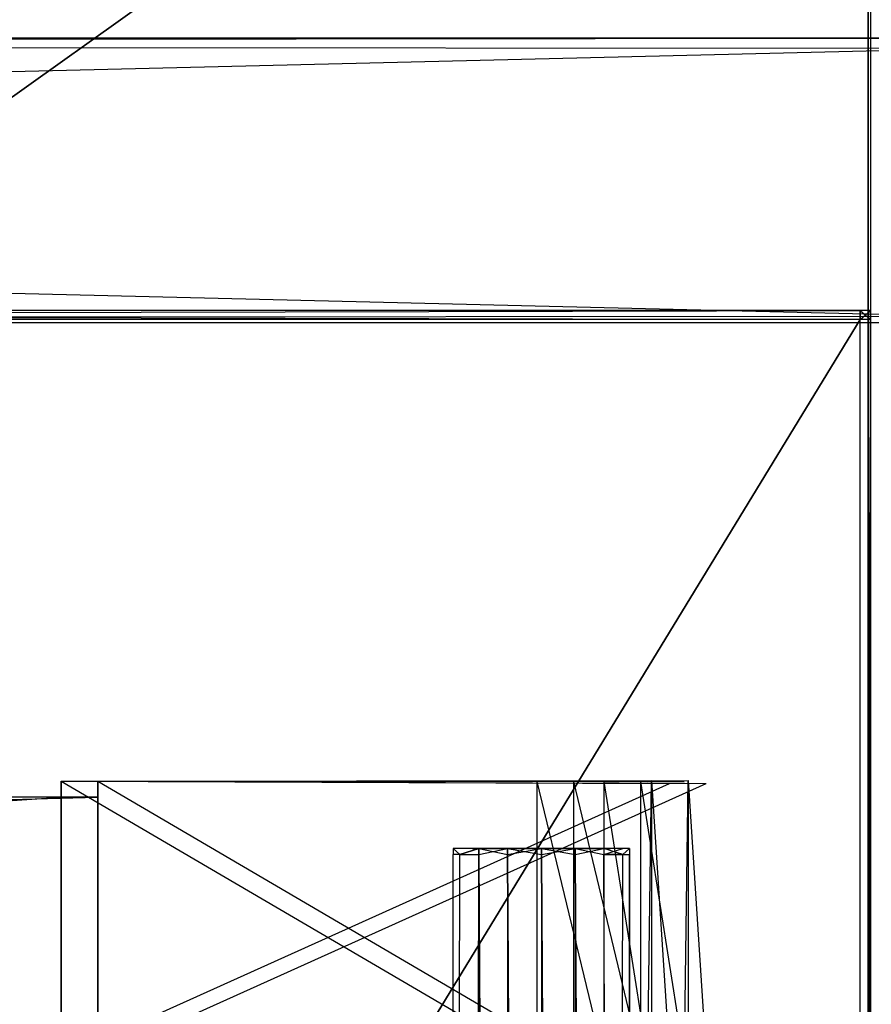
# Model space of a CAD drawing. Extents: x 0 to 0.8, y -0.501 to 0.
# Tile 98 of 111: x 0.722 to 0.774, y -0.114 to -0.053. Entities that reach past the tile are written whole.
import ezdxf

# ---------------------------------------------------------------- set-up
doc = ezdxf.new("R2010")
doc.units = 0
for name, color, linetype in [('L11_DRAWERBOXO_5___REPLACEMTFOR', 7, 'CONTINUOUS'), ('L13_DRAWERBOXO_3___REPLACEMTFOR', 7, 'CONTINUOUS'), ('L19_DRAWERBOXU_7___REPLACEMTFOR', 7, 'CONTINUOUS'), ('L24_DRAWERBOXU_2___REPLACEMTFOR', 7, 'CONTINUOUS'), ('L26_DRAWERBOXU_0___REPLACEMTFOR', 7, 'CONTINUOUS'), ('L29_KORPUS2_5___REPLACEMTFOREMP', 7, 'CONTINUOUS'), ('L30_KORPUS2_5___REPLACEMTFOREMP', 7, 'CONTINUOUS'), ('L33_KORPUS2_1___REPLACEMTFOREMP', 7, 'CONTINUOUS'), ('L39_KORPUS1_0___REPLACEMTFOREMP', 7, 'CONTINUOUS'), ('L3_ABDECKPL_0___REPLACEMTFOREMP', 7, 'CONTINUOUS')]:
    doc.layers.add(name, color=color, linetype=linetype)

msp = doc.modelspace()

# ---------------------------------------------------------------- linework, layer by layer
at = {"layer": 'L11_DRAWERBOXO_5___REPLACEMTFOR', "color": 250}
for points, invisible_edges in [([(0.724055, -0.11701, 0.462567), (0.477745, -0.101038, 0.462567), (0.477745, -0.11701, 0.462567), (0.724055, -0.11701, 0.462567)], 13), ([(0.477745, -0.101038, 0.462567), (0.724055, -0.11701, 0.462567), (0.724055, -0.101038, 0.462567), (0.477745, -0.101038, 0.462567)], 14), ([(0.477745, -0.101038, 0.378577), (0.724055, -0.101038, 0.462567), (0.724055, -0.101038, 0.378577), (0.477745, -0.101038, 0.378577)], 13), ([(0.724055, -0.101038, 0.462567), (0.477745, -0.101038, 0.378577), (0.477745, -0.101038, 0.462567), (0.724055, -0.101038, 0.462567)], 14), ([(0.724055, -0.101038, 0.378577), (0.477745, -0.11701, 0.378577), (0.477745, -0.101038, 0.378577), (0.724055, -0.101038, 0.378577)], 13), ([(0.477745, -0.11701, 0.378577), (0.724055, -0.101038, 0.378577), (0.724055, -0.11701, 0.378577), (0.477745, -0.11701, 0.378577)], 14), ([(0.724055, -0.11701, 0.378577), (0.724055, -0.101038, 0.462567), (0.724055, -0.11701, 0.462567), (0.724055, -0.11701, 0.378577)], 13), ([(0.724055, -0.101038, 0.462567), (0.724055, -0.11701, 0.378577), (0.724055, -0.101038, 0.378577), (0.724055, -0.101038, 0.462567)], 14)]:
    msp.add_3dface(points, dxfattribs=dict(at, invisible_edges=invisible_edges))
at = {"layer": 'L13_DRAWERBOXO_3___REPLACEMTFOR', "color": 250}
for points, invisible_edges in [([(0.724055, -0.100053, 0.463643), (0.757372, -0.100076, 0.461654), (0.760303, -0.100008, 0.454195), (0.724055, -0.100053, 0.463643)], 14), ([(0.724055, -0.100053, 0.463643), (0.760303, -0.100008, 0.454195), (0.761397, -0.100191, 0.378583), (0.724055, -0.100053, 0.463643)], 14), ([(0.724055, -0.100053, 0.463643), (0.75326, -0.100065, 0.46359), (0.757372, -0.100076, 0.461654), (0.724055, -0.100053, 0.463643)], 14), ([(0.724055, -0.100053, 0.463643), (0.761397, -0.100191, 0.378583), (0.724055, -0.10019, 0.378577), (0.724055, -0.100053, 0.463643)], 14), ([(0.724055, -0.100053, 0.463643), (0.724055, -0.11701, 0.378577), (0.724055, -0.117147, 0.463643), (0.724055, -0.100053, 0.463643)], 13), ([(0.724055, -0.11701, 0.378577), (0.724055, -0.100053, 0.463643), (0.724055, -0.10019, 0.378577), (0.724055, -0.11701, 0.378577)], 14), ([(0.75326, -0.117136, 0.46359), (0.724055, -0.100053, 0.463643), (0.724055, -0.117147, 0.463643), (0.75326, -0.117136, 0.46359)], 13), ([(0.724055, -0.100053, 0.463643), (0.75326, -0.117136, 0.46359), (0.75326, -0.100065, 0.46359), (0.724055, -0.100053, 0.463643)], 14), ([(0.761397, -0.100191, 0.378583), (0.724055, -0.11701, 0.378577), (0.724055, -0.10019, 0.378577), (0.761397, -0.100191, 0.378583)], 13), ([(0.724055, -0.11701, 0.378577), (0.761397, -0.100191, 0.378583), (0.761397, -0.117009, 0.378583), (0.724055, -0.11701, 0.378577)], 14), ([(0.757372, -0.117124, 0.461654), (0.75326, -0.100065, 0.46359), (0.75326, -0.117136, 0.46359), (0.757372, -0.117124, 0.461654)], 13), ([(0.75326, -0.100065, 0.46359), (0.757372, -0.117124, 0.461654), (0.757372, -0.100076, 0.461654), (0.75326, -0.100065, 0.46359)], 14), ([(0.757372, -0.100076, 0.461654), (0.760058, -0.100082, 0.457903), (0.760303, -0.100008, 0.454195), (0.757372, -0.100076, 0.461654)], 14), ([(0.760058, -0.117119, 0.457903), (0.757372, -0.100076, 0.461654), (0.757372, -0.117124, 0.461654), (0.760058, -0.117119, 0.457903)], 13), ([(0.757372, -0.100076, 0.461654), (0.760058, -0.117119, 0.457903), (0.760058, -0.100082, 0.457903), (0.757372, -0.100076, 0.461654)], 14), ([(0.760303, -0.100008, 0.454195), (0.760058, -0.117119, 0.457903), (0.760303, -0.117192, 0.454195), (0.760303, -0.100008, 0.454195)], 13), ([(0.760058, -0.117119, 0.457903), (0.760303, -0.100008, 0.454195), (0.760058, -0.100082, 0.457903), (0.760058, -0.117119, 0.457903)], 14), ([(0.761397, -0.117009, 0.378583), (0.760303, -0.100008, 0.454195), (0.760303, -0.117192, 0.454195), (0.761397, -0.117009, 0.378583)], 13), ([(0.760303, -0.100008, 0.454195), (0.761397, -0.117009, 0.378583), (0.761397, -0.100191, 0.378583), (0.760303, -0.100008, 0.454195)], 14)]:
    msp.add_3dface(points, dxfattribs=dict(at, invisible_edges=invisible_edges))
at = {"layer": 'L19_DRAWERBOXU_7___REPLACEMTFOR', "color": 250}
for points, invisible_edges in [([(0.748115, -0.104181, 0.23464), (0.748527, -0.104555, 0.232567), (0.748115, -0.104555, 0.23464), (0.748115, -0.104181, 0.23464)], 13), ([(0.748527, -0.104555, 0.232567), (0.748115, -0.104181, 0.23464), (0.748527, -0.104181, 0.232567), (0.748527, -0.104555, 0.232567)], 14), ([(0.748527, -0.104555, 0.236714), (0.748115, -0.104181, 0.23464), (0.748115, -0.104555, 0.23464), (0.748527, -0.104555, 0.236714)], 13), ([(0.748115, -0.104181, 0.23464), (0.748527, -0.104555, 0.236714), (0.748527, -0.104181, 0.236714), (0.748115, -0.104181, 0.23464)], 14), ([(0.748527, -0.104181, 0.236714), (0.749297, -0.104181, 0.23464), (0.748115, -0.104181, 0.23464), (0.748527, -0.104181, 0.236714)], 13), ([(0.748115, -0.104181, 0.23464), (0.74962, -0.104181, 0.233019), (0.748527, -0.104181, 0.232567), (0.748115, -0.104181, 0.23464)], 13), ([(0.74962, -0.104181, 0.233019), (0.748115, -0.104181, 0.23464), (0.749297, -0.104181, 0.23464), (0.74962, -0.104181, 0.233019)], 14), ([(0.748527, -0.104555, 0.232567), (0.749702, -0.104181, 0.230809), (0.749702, -0.104555, 0.230809), (0.748527, -0.104555, 0.232567)], 13), ([(0.749702, -0.104181, 0.230809), (0.748527, -0.104555, 0.232567), (0.748527, -0.104181, 0.232567), (0.749702, -0.104181, 0.230809)], 14), ([(0.749702, -0.104181, 0.238472), (0.748527, -0.104555, 0.236714), (0.749702, -0.104555, 0.238472), (0.749702, -0.104181, 0.238472)], 13), ([(0.748527, -0.104555, 0.236714), (0.749702, -0.104181, 0.238472), (0.748527, -0.104181, 0.236714), (0.748527, -0.104555, 0.236714)], 14), ([(0.748527, -0.104181, 0.236714), (0.750538, -0.104181, 0.237636), (0.74962, -0.104181, 0.236262), (0.748527, -0.104181, 0.236714)], 13), ([(0.750538, -0.104181, 0.237636), (0.748527, -0.104181, 0.236714), (0.749702, -0.104181, 0.238472), (0.750538, -0.104181, 0.237636)], 14), ([(0.749297, -0.104181, 0.23464), (0.748527, -0.104181, 0.236714), (0.74962, -0.104181, 0.236262), (0.749297, -0.104181, 0.23464)], 14), ([(0.748527, -0.104181, 0.232567), (0.750538, -0.104181, 0.231645), (0.749702, -0.104181, 0.230809), (0.748527, -0.104181, 0.232567)], 13), ([(0.750538, -0.104181, 0.231645), (0.748527, -0.104181, 0.232567), (0.74962, -0.104181, 0.233019), (0.750538, -0.104181, 0.231645)], 14), ([(0.757449, -0.104181, 0.233019), (0.74962, -0.104181, 0.233019), (0.749297, -0.104181, 0.23464), (0.757449, -0.104181, 0.233019)], 10), ([(0.757449, -0.104181, 0.233019), (0.749297, -0.104181, 0.23464), (0.757771, -0.104181, 0.23464), (0.757449, -0.104181, 0.233019)], 13), ([(0.757771, -0.104181, 0.23464), (0.749297, -0.104181, 0.23464), (0.757449, -0.104181, 0.236262), (0.757771, -0.104181, 0.23464)], 10), ([(0.757449, -0.104181, 0.236262), (0.749297, -0.104181, 0.23464), (0.74962, -0.104181, 0.236262), (0.757449, -0.104181, 0.236262)], 13), ([(0.75653, -0.104181, 0.231645), (0.750538, -0.104181, 0.231645), (0.74962, -0.104181, 0.233019), (0.75653, -0.104181, 0.231645)], 10), ([(0.75653, -0.104181, 0.231645), (0.74962, -0.104181, 0.233019), (0.757449, -0.104181, 0.233019), (0.75653, -0.104181, 0.231645)], 13), ([(0.757449, -0.104181, 0.236262), (0.74962, -0.104181, 0.236262), (0.750538, -0.104181, 0.237636), (0.757449, -0.104181, 0.236262)], 14), ([(0.75146, -0.104181, 0.229634), (0.749702, -0.104555, 0.230809), (0.749702, -0.104181, 0.230809), (0.75146, -0.104181, 0.229634)], 13), ([(0.749702, -0.104555, 0.230809), (0.75146, -0.104181, 0.229634), (0.75146, -0.104555, 0.229634), (0.749702, -0.104555, 0.230809)], 14), ([(0.749702, -0.104181, 0.238472), (0.751913, -0.104181, 0.238554), (0.750538, -0.104181, 0.237636), (0.749702, -0.104181, 0.238472)], 13), ([(0.751913, -0.104181, 0.238554), (0.749702, -0.104181, 0.238472), (0.75146, -0.104181, 0.239647), (0.751913, -0.104181, 0.238554)], 14), ([(0.749702, -0.104181, 0.230809), (0.751913, -0.104181, 0.230726), (0.75146, -0.104181, 0.229634), (0.749702, -0.104181, 0.230809)], 13), ([(0.751913, -0.104181, 0.230726), (0.749702, -0.104181, 0.230809), (0.750538, -0.104181, 0.231645), (0.751913, -0.104181, 0.230726)], 14), ([(0.75146, -0.104555, 0.239647), (0.749702, -0.104181, 0.238472), (0.749702, -0.104555, 0.238472), (0.75146, -0.104555, 0.239647)], 13), ([(0.749702, -0.104181, 0.238472), (0.75146, -0.104555, 0.239647), (0.75146, -0.104181, 0.239647), (0.749702, -0.104181, 0.238472)], 14), ([(0.755156, -0.104181, 0.230726), (0.751913, -0.104181, 0.230726), (0.750538, -0.104181, 0.231645), (0.755156, -0.104181, 0.230726)], 10), ([(0.755156, -0.104181, 0.230726), (0.750538, -0.104181, 0.231645), (0.75653, -0.104181, 0.231645), (0.755156, -0.104181, 0.230726)], 13), ([(0.757449, -0.104181, 0.236262), (0.750538, -0.104181, 0.237636), (0.75653, -0.104181, 0.237636), (0.757449, -0.104181, 0.236262)], 15), ([(0.75653, -0.104181, 0.237636), (0.750538, -0.104181, 0.237636), (0.751913, -0.104181, 0.238554), (0.75653, -0.104181, 0.237636)], 11), ([(0.753534, -0.104181, 0.229222), (0.75146, -0.104555, 0.229634), (0.75146, -0.104181, 0.229634), (0.753534, -0.104181, 0.229222)], 13), ([(0.75146, -0.104555, 0.229634), (0.753534, -0.104181, 0.229222), (0.753534, -0.104555, 0.229222), (0.75146, -0.104555, 0.229634)], 14), ([(0.753534, -0.104555, 0.240059), (0.75146, -0.104181, 0.239647), (0.75146, -0.104555, 0.239647), (0.753534, -0.104555, 0.240059)], 13), ([(0.75146, -0.104181, 0.239647), (0.753534, -0.104555, 0.240059), (0.753534, -0.104181, 0.240059), (0.75146, -0.104181, 0.239647)], 14), ([(0.75146, -0.104181, 0.239647), (0.753534, -0.104181, 0.238877), (0.751913, -0.104181, 0.238554), (0.75146, -0.104181, 0.239647)], 13), ([(0.753534, -0.104181, 0.238877), (0.75146, -0.104181, 0.239647), (0.753534, -0.104181, 0.240059), (0.753534, -0.104181, 0.238877)], 14), ([(0.75146, -0.104181, 0.229634), (0.753534, -0.104181, 0.230404), (0.753534, -0.104181, 0.229222), (0.75146, -0.104181, 0.229634)], 13), ([(0.753534, -0.104181, 0.230404), (0.75146, -0.104181, 0.229634), (0.751913, -0.104181, 0.230726), (0.753534, -0.104181, 0.230404)], 14), ([(0.751913, -0.104181, 0.230726), (0.755156, -0.104181, 0.230726), (0.753534, -0.104181, 0.230404), (0.751913, -0.104181, 0.230726)], 13), ([(0.75653, -0.104181, 0.237636), (0.751913, -0.104181, 0.238554), (0.755156, -0.104181, 0.238554), (0.75653, -0.104181, 0.237636)], 15), ([(0.755156, -0.104181, 0.238554), (0.751913, -0.104181, 0.238554), (0.753534, -0.104181, 0.238877), (0.755156, -0.104181, 0.238554)], 9), ([(0.755608, -0.104555, 0.239647), (0.753534, -0.104181, 0.240059), (0.753534, -0.104555, 0.240059), (0.755608, -0.104555, 0.239647)], 13), ([(0.753534, -0.104181, 0.240059), (0.755608, -0.104555, 0.239647), (0.755608, -0.104181, 0.239647), (0.753534, -0.104181, 0.240059)], 14), ([(0.755608, -0.104181, 0.229634), (0.753534, -0.104555, 0.229222), (0.753534, -0.104181, 0.229222), (0.755608, -0.104181, 0.229634)], 13), ([(0.753534, -0.104555, 0.229222), (0.755608, -0.104181, 0.229634), (0.755608, -0.104555, 0.229634), (0.753534, -0.104555, 0.229222)], 14), ([(0.753534, -0.104181, 0.230404), (0.755608, -0.104181, 0.229634), (0.753534, -0.104181, 0.229222), (0.753534, -0.104181, 0.230404)], 13), ([(0.755608, -0.104181, 0.229634), (0.753534, -0.104181, 0.230404), (0.755156, -0.104181, 0.230726), (0.755608, -0.104181, 0.229634)], 14), ([(0.753534, -0.104181, 0.238877), (0.755608, -0.104181, 0.239647), (0.755156, -0.104181, 0.238554), (0.753534, -0.104181, 0.238877)], 13), ([(0.755608, -0.104181, 0.239647), (0.753534, -0.104181, 0.238877), (0.753534, -0.104181, 0.240059), (0.755608, -0.104181, 0.239647)], 14), ([(0.755156, -0.104181, 0.230726), (0.757366, -0.104181, 0.230809), (0.755608, -0.104181, 0.229634), (0.755156, -0.104181, 0.230726)], 13), ([(0.757366, -0.104181, 0.230809), (0.755156, -0.104181, 0.230726), (0.75653, -0.104181, 0.231645), (0.757366, -0.104181, 0.230809)], 14), ([(0.755156, -0.104181, 0.238554), (0.757366, -0.104181, 0.238472), (0.75653, -0.104181, 0.237636), (0.755156, -0.104181, 0.238554)], 13), ([(0.757366, -0.104181, 0.238472), (0.755156, -0.104181, 0.238554), (0.755608, -0.104181, 0.239647), (0.757366, -0.104181, 0.238472)], 14), ([(0.757366, -0.104555, 0.238472), (0.755608, -0.104181, 0.239647), (0.755608, -0.104555, 0.239647), (0.757366, -0.104555, 0.238472)], 13), ([(0.755608, -0.104181, 0.239647), (0.757366, -0.104555, 0.238472), (0.757366, -0.104181, 0.238472), (0.755608, -0.104181, 0.239647)], 14), ([(0.757366, -0.104181, 0.230809), (0.755608, -0.104555, 0.229634), (0.755608, -0.104181, 0.229634), (0.757366, -0.104181, 0.230809)], 13), ([(0.755608, -0.104555, 0.229634), (0.757366, -0.104181, 0.230809), (0.757366, -0.104555, 0.230809), (0.755608, -0.104555, 0.229634)], 14), ([(0.75653, -0.104181, 0.231645), (0.758541, -0.104181, 0.232567), (0.757366, -0.104181, 0.230809), (0.75653, -0.104181, 0.231645)], 13), ([(0.758541, -0.104181, 0.232567), (0.75653, -0.104181, 0.231645), (0.757449, -0.104181, 0.233019), (0.758541, -0.104181, 0.232567)], 14), ([(0.75653, -0.104181, 0.237636), (0.758541, -0.104181, 0.236714), (0.757449, -0.104181, 0.236262), (0.75653, -0.104181, 0.237636)], 13), ([(0.758541, -0.104181, 0.236714), (0.75653, -0.104181, 0.237636), (0.757366, -0.104181, 0.238472), (0.758541, -0.104181, 0.236714)], 14), ([(0.758541, -0.104181, 0.236714), (0.757366, -0.104555, 0.238472), (0.758541, -0.104555, 0.236714), (0.758541, -0.104181, 0.236714)], 13), ([(0.757366, -0.104555, 0.238472), (0.758541, -0.104181, 0.236714), (0.757366, -0.104181, 0.238472), (0.757366, -0.104555, 0.238472)], 14), ([(0.757366, -0.104181, 0.230809), (0.758541, -0.104555, 0.232567), (0.757366, -0.104555, 0.230809), (0.757366, -0.104181, 0.230809)], 13), ([(0.758541, -0.104555, 0.232567), (0.757366, -0.104181, 0.230809), (0.758541, -0.104181, 0.232567), (0.758541, -0.104555, 0.232567)], 14), ([(0.757449, -0.104181, 0.233019), (0.758953, -0.104181, 0.23464), (0.758541, -0.104181, 0.232567), (0.757449, -0.104181, 0.233019)], 13), ([(0.758953, -0.104181, 0.23464), (0.757449, -0.104181, 0.233019), (0.757771, -0.104181, 0.23464), (0.758953, -0.104181, 0.23464)], 14), ([(0.757449, -0.104181, 0.236262), (0.758953, -0.104181, 0.23464), (0.757771, -0.104181, 0.23464), (0.757449, -0.104181, 0.236262)], 13), ([(0.758953, -0.104181, 0.23464), (0.757449, -0.104181, 0.236262), (0.758541, -0.104181, 0.236714), (0.758953, -0.104181, 0.23464)], 14), ([(0.758953, -0.104181, 0.23464), (0.758541, -0.104555, 0.236714), (0.758953, -0.104555, 0.23464), (0.758953, -0.104181, 0.23464)], 13), ([(0.758541, -0.104555, 0.236714), (0.758953, -0.104181, 0.23464), (0.758541, -0.104181, 0.236714), (0.758541, -0.104555, 0.236714)], 14), ([(0.758541, -0.104555, 0.232567), (0.758953, -0.104181, 0.23464), (0.758953, -0.104555, 0.23464), (0.758541, -0.104555, 0.232567)], 13), ([(0.758953, -0.104181, 0.23464), (0.758541, -0.104555, 0.232567), (0.758541, -0.104181, 0.232567), (0.758953, -0.104181, 0.23464)], 14), ([(0.748115, -0.104555, 0.23464), (0.748527, -0.458087, 0.232567), (0.748115, -0.458087, 0.23464), (0.748115, -0.104555, 0.23464)], 13), ([(0.748527, -0.458087, 0.232567), (0.748115, -0.104555, 0.23464), (0.748527, -0.104555, 0.232567), (0.748527, -0.458087, 0.232567)], 14), ([(0.748527, -0.104555, 0.236714), (0.748115, -0.458087, 0.23464), (0.748527, -0.458087, 0.236714), (0.748527, -0.104555, 0.236714)], 13), ([(0.748115, -0.458087, 0.23464), (0.748527, -0.104555, 0.236714), (0.748115, -0.104555, 0.23464), (0.748115, -0.458087, 0.23464)], 14), ([(0.748527, -0.458087, 0.232567), (0.749702, -0.104555, 0.230809), (0.749702, -0.458087, 0.230809), (0.748527, -0.458087, 0.232567)], 13), ([(0.749702, -0.104555, 0.230809), (0.748527, -0.458087, 0.232567), (0.748527, -0.104555, 0.232567), (0.749702, -0.104555, 0.230809)], 14), ([(0.749702, -0.104555, 0.238472), (0.748527, -0.458087, 0.236714), (0.749702, -0.458087, 0.238472), (0.749702, -0.104555, 0.238472)], 13), ([(0.748527, -0.458087, 0.236714), (0.749702, -0.104555, 0.238472), (0.748527, -0.104555, 0.236714), (0.748527, -0.458087, 0.236714)], 14), ([(0.749702, -0.104555, 0.230809), (0.75146, -0.458087, 0.229634), (0.749702, -0.458087, 0.230809), (0.749702, -0.104555, 0.230809)], 13), ([(0.75146, -0.458087, 0.229634), (0.749702, -0.104555, 0.230809), (0.75146, -0.104555, 0.229634), (0.75146, -0.458087, 0.229634)], 14), ([(0.75146, -0.458087, 0.239647), (0.749702, -0.104555, 0.238472), (0.749702, -0.458087, 0.238472), (0.75146, -0.458087, 0.239647)], 13), ([(0.749702, -0.104555, 0.238472), (0.75146, -0.458087, 0.239647), (0.75146, -0.104555, 0.239647), (0.749702, -0.104555, 0.238472)], 14), ([(0.75146, -0.104555, 0.229634), (0.753534, -0.458087, 0.229222), (0.75146, -0.458087, 0.229634), (0.75146, -0.104555, 0.229634)], 13), ([(0.753534, -0.458087, 0.229222), (0.75146, -0.104555, 0.229634), (0.753534, -0.104555, 0.229222), (0.753534, -0.458087, 0.229222)], 14), ([(0.753534, -0.458087, 0.240059), (0.75146, -0.104555, 0.239647), (0.75146, -0.458087, 0.239647), (0.753534, -0.458087, 0.240059)], 13), ([(0.75146, -0.104555, 0.239647), (0.753534, -0.458087, 0.240059), (0.753534, -0.104555, 0.240059), (0.75146, -0.104555, 0.239647)], 14), ([(0.755608, -0.458087, 0.239647), (0.753534, -0.104555, 0.240059), (0.753534, -0.458087, 0.240059), (0.755608, -0.458087, 0.239647)], 13), ([(0.753534, -0.104555, 0.240059), (0.755608, -0.458087, 0.239647), (0.755608, -0.104555, 0.239647), (0.753534, -0.104555, 0.240059)], 14), ([(0.753534, -0.104555, 0.229222), (0.755608, -0.458087, 0.229634), (0.753534, -0.458087, 0.229222), (0.753534, -0.104555, 0.229222)], 13), ([(0.755608, -0.458087, 0.229634), (0.753534, -0.104555, 0.229222), (0.755608, -0.104555, 0.229634), (0.755608, -0.458087, 0.229634)], 14), ([(0.757366, -0.458087, 0.238472), (0.755608, -0.104555, 0.239647), (0.755608, -0.458087, 0.239647), (0.757366, -0.458087, 0.238472)], 13), ([(0.755608, -0.104555, 0.239647), (0.757366, -0.458087, 0.238472), (0.757366, -0.104555, 0.238472), (0.755608, -0.104555, 0.239647)], 14), ([(0.755608, -0.104555, 0.229634), (0.757366, -0.458087, 0.230809), (0.755608, -0.458087, 0.229634), (0.755608, -0.104555, 0.229634)], 13), ([(0.757366, -0.458087, 0.230809), (0.755608, -0.104555, 0.229634), (0.757366, -0.104555, 0.230809), (0.757366, -0.458087, 0.230809)], 14), ([(0.758541, -0.104555, 0.236714), (0.757366, -0.458087, 0.238472), (0.758541, -0.458087, 0.236714), (0.758541, -0.104555, 0.236714)], 13), ([(0.757366, -0.458087, 0.238472), (0.758541, -0.104555, 0.236714), (0.757366, -0.104555, 0.238472), (0.757366, -0.458087, 0.238472)], 14), ([(0.757366, -0.104555, 0.230809), (0.758541, -0.458087, 0.232567), (0.757366, -0.458087, 0.230809), (0.757366, -0.104555, 0.230809)], 13), ([(0.758541, -0.458087, 0.232567), (0.757366, -0.104555, 0.230809), (0.758541, -0.104555, 0.232567), (0.758541, -0.458087, 0.232567)], 14), ([(0.758953, -0.104555, 0.23464), (0.758541, -0.458087, 0.236714), (0.758953, -0.458087, 0.23464), (0.758953, -0.104555, 0.23464)], 13), ([(0.758541, -0.458087, 0.236714), (0.758953, -0.104555, 0.23464), (0.758541, -0.104555, 0.236714), (0.758541, -0.458087, 0.236714)], 14), ([(0.758541, -0.458087, 0.232567), (0.758953, -0.104555, 0.23464), (0.758953, -0.458087, 0.23464), (0.758541, -0.458087, 0.232567)], 13), ([(0.758953, -0.104555, 0.23464), (0.758541, -0.458087, 0.232567), (0.758541, -0.104555, 0.232567), (0.758953, -0.104555, 0.23464)], 14)]:
    msp.add_3dface(points, dxfattribs=dict(at, invisible_edges=invisible_edges))
at = {"layer": 'L24_DRAWERBOXU_2___REPLACEMTFOR', "color": 250}
for points, invisible_edges in [([(0.7263, -0.11701, 0.235041), (0.068985, -0.101038, 0.235041), (0.068985, -0.11701, 0.235041), (0.7263, -0.11701, 0.235041)], 13), ([(0.068985, -0.101038, 0.235041), (0.7263, -0.11701, 0.235041), (0.7263, -0.101038, 0.235041), (0.068985, -0.101038, 0.235041)], 14), ([(0.068985, -0.101038, 0.235041), (0.7263, -0.101038, 0.100056), (0.068985, -0.101038, 0.100056), (0.068985, -0.101038, 0.235041)], 13), ([(0.7263, -0.101038, 0.100056), (0.068985, -0.101038, 0.235041), (0.7263, -0.101038, 0.235041), (0.7263, -0.101038, 0.100056)], 14), ([(0.7263, -0.101038, 0.100056), (0.068985, -0.11701, 0.100056), (0.068985, -0.101038, 0.100056), (0.7263, -0.101038, 0.100056)], 13), ([(0.068985, -0.11701, 0.100056), (0.7263, -0.101038, 0.100056), (0.7263, -0.11701, 0.100056), (0.068985, -0.11701, 0.100056)], 14), ([(0.7263, -0.11701, 0.100056), (0.7263, -0.101038, 0.235041), (0.7263, -0.11701, 0.235041), (0.7263, -0.11701, 0.100056)], 13), ([(0.7263, -0.101038, 0.235041), (0.7263, -0.11701, 0.100056), (0.7263, -0.101038, 0.100056), (0.7263, -0.101038, 0.235041)], 14)]:
    msp.add_3dface(points, dxfattribs=dict(at, invisible_edges=invisible_edges))
at = {"layer": 'L26_DRAWERBOXU_0___REPLACEMTFOR', "color": 250}
for points, invisible_edges in [([(0.7263, -0.100053, 0.23544), (0.759617, -0.100076, 0.233451), (0.762548, -0.100008, 0.225992), (0.7263, -0.100053, 0.23544)], 14), ([(0.7263, -0.100053, 0.23544), (0.762548, -0.100008, 0.225992), (0.763642, -0.100191, 0.100063), (0.7263, -0.100053, 0.23544)], 14), ([(0.7263, -0.100053, 0.23544), (0.755505, -0.100065, 0.235387), (0.759617, -0.100076, 0.233451), (0.7263, -0.100053, 0.23544)], 14), ([(0.7263, -0.100053, 0.23544), (0.763642, -0.100191, 0.100063), (0.7263, -0.10019, 0.100056), (0.7263, -0.100053, 0.23544)], 14), ([(0.7263, -0.100053, 0.23544), (0.7263, -0.117011, 0.100056), (0.7263, -0.117147, 0.23544), (0.7263, -0.100053, 0.23544)], 13), ([(0.7263, -0.117011, 0.100056), (0.7263, -0.100053, 0.23544), (0.7263, -0.10019, 0.100056), (0.7263, -0.117011, 0.100056)], 14), ([(0.755505, -0.117136, 0.235387), (0.7263, -0.100053, 0.23544), (0.7263, -0.117147, 0.23544), (0.755505, -0.117136, 0.235387)], 13), ([(0.7263, -0.100053, 0.23544), (0.755505, -0.117136, 0.235387), (0.755505, -0.100065, 0.235387), (0.7263, -0.100053, 0.23544)], 14), ([(0.763642, -0.100191, 0.100063), (0.7263, -0.117011, 0.100056), (0.7263, -0.10019, 0.100056), (0.763642, -0.100191, 0.100063)], 13), ([(0.7263, -0.117011, 0.100056), (0.763642, -0.100191, 0.100063), (0.763642, -0.117009, 0.100063), (0.7263, -0.117011, 0.100056)], 14), ([(0.759617, -0.117124, 0.233451), (0.755505, -0.100065, 0.235387), (0.755505, -0.117136, 0.235387), (0.759617, -0.117124, 0.233451)], 13), ([(0.755505, -0.100065, 0.235387), (0.759617, -0.117124, 0.233451), (0.759617, -0.100076, 0.233451), (0.755505, -0.100065, 0.235387)], 14), ([(0.759617, -0.100076, 0.233451), (0.762303, -0.100082, 0.229701), (0.762548, -0.100008, 0.225992), (0.759617, -0.100076, 0.233451)], 14), ([(0.762303, -0.117119, 0.229701), (0.759617, -0.100076, 0.233451), (0.759617, -0.117124, 0.233451), (0.762303, -0.117119, 0.229701)], 13), ([(0.759617, -0.100076, 0.233451), (0.762303, -0.117119, 0.229701), (0.762303, -0.100082, 0.229701), (0.759617, -0.100076, 0.233451)], 14), ([(0.762548, -0.100008, 0.225992), (0.762303, -0.117119, 0.229701), (0.762548, -0.117192, 0.225992), (0.762548, -0.100008, 0.225992)], 13), ([(0.762303, -0.117119, 0.229701), (0.762548, -0.100008, 0.225992), (0.762303, -0.100082, 0.229701), (0.762303, -0.117119, 0.229701)], 14), ([(0.763642, -0.117009, 0.100063), (0.762548, -0.100008, 0.225992), (0.762548, -0.117192, 0.225992), (0.763642, -0.117009, 0.100063)], 13), ([(0.762548, -0.100008, 0.225992), (0.763642, -0.117009, 0.100063), (0.763642, -0.100191, 0.100063), (0.762548, -0.100008, 0.225992)], 14)]:
    msp.add_3dface(points, dxfattribs=dict(at, invisible_edges=invisible_edges))
at = {"layer": 'L29_KORPUS2_5___REPLACEMTFOREMP', "color": 250}
for points, invisible_edges in [([(0.779358, -0.054449, 0.006851), (0.1, -0.055073, 0.006851), (0.1, -0.054449, 0.006851), (0.779358, -0.054449, 0.006851)], 13), ([(0.1, -0.055073, 0.006851), (0.779358, -0.054449, 0.006851), (0.779358, -0.055073, 0.006851), (0.1, -0.055073, 0.006851)], 14), ([(0.779358, -0.055073, 0.148599), (0.1, -0.054449, 0.148599), (0.1, -0.055073, 0.148599), (0.779358, -0.055073, 0.148599)], 13), ([(0.1, -0.054449, 0.148599), (0.779358, -0.055073, 0.148599), (0.779358, -0.054449, 0.148599), (0.1, -0.054449, 0.148599)], 14), ([(0.1, -0.054449, 0.007213), (0.779358, -0.054449, 0.006851), (0.1, -0.054449, 0.006851), (0.1, -0.054449, 0.007213)], 13), ([(0.779358, -0.054449, 0.006851), (0.1, -0.054449, 0.007213), (0.779358, -0.054449, 0.007213), (0.779358, -0.054449, 0.006851)], 14), ([(0.1, -0.054449, 0.148055), (0.779358, -0.054449, 0.007213), (0.1, -0.054449, 0.007213), (0.1, -0.054449, 0.148055)], 13), ([(0.779358, -0.054449, 0.007213), (0.1, -0.054449, 0.148055), (0.779358, -0.054449, 0.148055), (0.779358, -0.054449, 0.007213)], 14), ([(0.1, -0.054449, 0.148599), (0.779358, -0.054449, 0.148055), (0.1, -0.054449, 0.148055), (0.1, -0.054449, 0.148599)], 13), ([(0.779358, -0.054449, 0.148055), (0.1, -0.054449, 0.148599), (0.779358, -0.054449, 0.148599), (0.779358, -0.054449, 0.148055)], 14), ([(0.779358, -0.055073, 0.006851), (0.1, -0.071506, 0.006851), (0.1, -0.055073, 0.006851), (0.779358, -0.055073, 0.006851)], 13), ([(0.1, -0.071506, 0.006851), (0.779358, -0.055073, 0.006851), (0.779358, -0.071506, 0.006851), (0.1, -0.071506, 0.006851)], 14), ([(0.779358, -0.071506, 0.148599), (0.1, -0.055073, 0.148599), (0.1, -0.071506, 0.148599), (0.779358, -0.071506, 0.148599)], 13), ([(0.1, -0.055073, 0.148599), (0.779358, -0.071506, 0.148599), (0.779358, -0.055073, 0.148599), (0.1, -0.055073, 0.148599)], 14), ([(0.779358, -0.071905, 0.148599), (0.1, -0.071506, 0.148599), (0.1, -0.071905, 0.148599), (0.779358, -0.071905, 0.148599)], 13), ([(0.1, -0.071506, 0.148599), (0.779358, -0.071905, 0.148599), (0.779358, -0.071506, 0.148599), (0.1, -0.071506, 0.148599)], 14), ([(0.779358, -0.071506, 0.006851), (0.1, -0.071905, 0.006851), (0.1, -0.071506, 0.006851), (0.779358, -0.071506, 0.006851)], 13), ([(0.1, -0.071905, 0.006851), (0.779358, -0.071506, 0.006851), (0.779358, -0.071905, 0.006851), (0.1, -0.071905, 0.006851)], 14), ([(0.779358, -0.071905, 0.007213), (0.1, -0.071905, 0.006851), (0.779358, -0.071905, 0.006851), (0.779358, -0.071905, 0.007213)], 13), ([(0.1, -0.071905, 0.006851), (0.779358, -0.071905, 0.007213), (0.1, -0.071905, 0.007213), (0.1, -0.071905, 0.006851)], 14), ([(0.779358, -0.071905, 0.148055), (0.1, -0.071905, 0.007213), (0.779358, -0.071905, 0.007213), (0.779358, -0.071905, 0.148055)], 13), ([(0.1, -0.071905, 0.007213), (0.779358, -0.071905, 0.148055), (0.1, -0.071905, 0.148055), (0.1, -0.071905, 0.007213)], 14), ([(0.779358, -0.071905, 0.148599), (0.1, -0.071905, 0.148055), (0.779358, -0.071905, 0.148055), (0.779358, -0.071905, 0.148599)], 13), ([(0.1, -0.071905, 0.148055), (0.779358, -0.071905, 0.148599), (0.1, -0.071905, 0.148599), (0.1, -0.071905, 0.148055)], 14)]:
    msp.add_3dface(points, dxfattribs=dict(at, invisible_edges=invisible_edges))
at = {"layer": 'L30_KORPUS2_5___REPLACEMTFOREMP', "color": 250}
for points, invisible_edges in [([(0.523741, -0.071163, 0.023923), (0.773099, -0.071163, 0.00749), (0.523741, -0.071163, 0.00749), (0.523741, -0.071163, 0.023923)], 13), ([(0.773099, -0.071163, 0.00749), (0.523741, -0.071163, 0.023923), (0.773099, -0.071163, 0.023923), (0.773099, -0.071163, 0.00749)], 14), ([(0.523741, -0.071163, 0.00749), (0.773099, -0.071163, 0.006866), (0.523741, -0.071163, 0.006866), (0.523741, -0.071163, 0.00749)], 13), ([(0.773099, -0.071163, 0.006866), (0.523741, -0.071163, 0.00749), (0.773099, -0.071163, 0.00749), (0.773099, -0.071163, 0.006866)], 14), ([(0.773099, -0.071707, 0.024322), (0.523741, -0.071163, 0.024322), (0.523741, -0.071707, 0.024322), (0.773099, -0.071707, 0.024322)], 13), ([(0.523741, -0.071163, 0.024322), (0.773099, -0.071707, 0.024322), (0.773099, -0.071163, 0.024322), (0.523741, -0.071163, 0.024322)], 14), ([(0.523741, -0.071163, 0.024322), (0.773099, -0.071163, 0.023923), (0.523741, -0.071163, 0.023923), (0.523741, -0.071163, 0.024322)], 13), ([(0.773099, -0.071163, 0.023923), (0.523741, -0.071163, 0.024322), (0.773099, -0.071163, 0.024322), (0.773099, -0.071163, 0.023923)], 14), ([(0.773099, -0.071163, 0.006866), (0.523741, -0.071707, 0.006866), (0.523741, -0.071163, 0.006866), (0.773099, -0.071163, 0.006866)], 13), ([(0.523741, -0.071707, 0.006866), (0.773099, -0.071163, 0.006866), (0.773099, -0.071707, 0.006866), (0.523741, -0.071707, 0.006866)], 14), ([(0.773099, -0.071163, 0.023923), (0.773741, -0.071163, 0.00749), (0.773099, -0.071163, 0.00749), (0.773099, -0.071163, 0.023923)], 13), ([(0.773741, -0.071163, 0.00749), (0.773099, -0.071163, 0.023923), (0.773741, -0.071163, 0.023923), (0.773741, -0.071163, 0.00749)], 14), ([(0.773099, -0.071163, 0.00749), (0.773741, -0.071163, 0.006866), (0.773099, -0.071163, 0.006866), (0.773099, -0.071163, 0.00749)], 13), ([(0.773741, -0.071163, 0.006866), (0.773099, -0.071163, 0.00749), (0.773741, -0.071163, 0.00749), (0.773741, -0.071163, 0.006866)], 14), ([(0.773741, -0.071163, 0.006866), (0.773099, -0.071707, 0.006866), (0.773099, -0.071163, 0.006866), (0.773741, -0.071163, 0.006866)], 13), ([(0.773099, -0.071707, 0.006866), (0.773741, -0.071163, 0.006866), (0.773741, -0.071707, 0.006866), (0.773099, -0.071707, 0.006866)], 14), ([(0.773099, -0.071163, 0.024322), (0.773741, -0.071163, 0.023923), (0.773099, -0.071163, 0.023923), (0.773099, -0.071163, 0.024322)], 13), ([(0.773741, -0.071163, 0.023923), (0.773099, -0.071163, 0.024322), (0.773741, -0.071163, 0.024322), (0.773741, -0.071163, 0.023923)], 14), ([(0.773741, -0.071707, 0.024322), (0.773099, -0.071163, 0.024322), (0.773099, -0.071707, 0.024322), (0.773741, -0.071707, 0.024322)], 13), ([(0.773099, -0.071163, 0.024322), (0.773741, -0.071707, 0.024322), (0.773741, -0.071163, 0.024322), (0.773099, -0.071163, 0.024322)], 14), ([(0.773741, -0.071163, 0.023923), (0.773741, -0.071707, 0.024322), (0.773741, -0.071707, 0.023923), (0.773741, -0.071163, 0.023923)], 13), ([(0.773741, -0.071707, 0.024322), (0.773741, -0.071163, 0.023923), (0.773741, -0.071163, 0.024322), (0.773741, -0.071707, 0.024322)], 14), ([(0.773741, -0.071163, 0.00749), (0.773741, -0.071707, 0.023923), (0.773741, -0.071707, 0.00749), (0.773741, -0.071163, 0.00749)], 13), ([(0.773741, -0.071707, 0.023923), (0.773741, -0.071163, 0.00749), (0.773741, -0.071163, 0.023923), (0.773741, -0.071707, 0.023923)], 14), ([(0.773741, -0.071163, 0.006866), (0.773741, -0.071707, 0.00749), (0.773741, -0.071707, 0.006866), (0.773741, -0.071163, 0.006866)], 13), ([(0.773741, -0.071707, 0.00749), (0.773741, -0.071163, 0.006866), (0.773741, -0.071163, 0.00749), (0.773741, -0.071707, 0.00749)], 14), ([(0.773099, -0.071707, 0.006866), (0.523741, -0.480549, 0.006866), (0.523741, -0.071707, 0.006866), (0.773099, -0.071707, 0.006866)], 13), ([(0.523741, -0.480549, 0.006866), (0.773099, -0.071707, 0.006866), (0.773099, -0.480549, 0.006866), (0.523741, -0.480549, 0.006866)], 14), ([(0.523741, -0.480549, 0.024322), (0.773099, -0.071707, 0.024322), (0.523741, -0.071707, 0.024322), (0.523741, -0.480549, 0.024322)], 13), ([(0.773099, -0.071707, 0.024322), (0.523741, -0.480549, 0.024322), (0.773099, -0.480549, 0.024322), (0.773099, -0.071707, 0.024322)], 14), ([(0.773099, -0.480549, 0.024322), (0.773741, -0.071707, 0.024322), (0.773099, -0.071707, 0.024322), (0.773099, -0.480549, 0.024322)], 13), ([(0.773741, -0.071707, 0.024322), (0.773099, -0.480549, 0.024322), (0.773741, -0.480549, 0.024322), (0.773741, -0.071707, 0.024322)], 14), ([(0.773741, -0.071707, 0.006866), (0.773099, -0.480549, 0.006866), (0.773099, -0.071707, 0.006866), (0.773741, -0.071707, 0.006866)], 13), ([(0.773099, -0.480549, 0.006866), (0.773741, -0.071707, 0.006866), (0.773741, -0.480549, 0.006866), (0.773099, -0.480549, 0.006866)], 14), ([(0.773741, -0.071707, 0.023923), (0.773741, -0.480549, 0.024322), (0.773741, -0.480549, 0.023923), (0.773741, -0.071707, 0.023923)], 13), ([(0.773741, -0.480549, 0.024322), (0.773741, -0.071707, 0.023923), (0.773741, -0.071707, 0.024322), (0.773741, -0.480549, 0.024322)], 14), ([(0.773741, -0.071707, 0.00749), (0.773741, -0.480549, 0.023923), (0.773741, -0.480549, 0.00749), (0.773741, -0.071707, 0.00749)], 13), ([(0.773741, -0.480549, 0.023923), (0.773741, -0.071707, 0.00749), (0.773741, -0.071707, 0.023923), (0.773741, -0.480549, 0.023923)], 14), ([(0.773741, -0.480549, 0.006866), (0.773741, -0.071707, 0.00749), (0.773741, -0.480549, 0.00749), (0.773741, -0.480549, 0.006866)], 13), ([(0.773741, -0.071707, 0.00749), (0.773741, -0.480549, 0.006866), (0.773741, -0.071707, 0.006866), (0.773741, -0.071707, 0.00749)], 14)]:
    msp.add_3dface(points, dxfattribs=dict(at, invisible_edges=invisible_edges))
at = {"layer": 'L33_KORPUS2_1___REPLACEMTFOREMP', "color": 250}
for points, invisible_edges in [([(0.773596, -0.033703, 0.007118), (0.773741, -0.480667, 0.007118), (0.773596, -0.480667, 0.007118), (0.773596, -0.033703, 0.007118)], 13), ([(0.773741, -0.480667, 0.007118), (0.773596, -0.033703, 0.007118), (0.773741, -0.033703, 0.007118), (0.773741, -0.480667, 0.007118)], 14), ([(0.773741, -0.480667, 0.590999), (0.773596, -0.033703, 0.590999), (0.773596, -0.480667, 0.590999), (0.773741, -0.480667, 0.590999)], 13), ([(0.773596, -0.033703, 0.590999), (0.773741, -0.480667, 0.590999), (0.773741, -0.033703, 0.590999), (0.773596, -0.033703, 0.590999)], 14), ([(0.773596, -0.033703, 0.00749), (0.773596, -0.480667, 0.007118), (0.773596, -0.480667, 0.00749), (0.773596, -0.033703, 0.00749)], 13), ([(0.773596, -0.480667, 0.007118), (0.773596, -0.033703, 0.00749), (0.773596, -0.033703, 0.007118), (0.773596, -0.480667, 0.007118)], 14), ([(0.773596, -0.033703, 0.590562), (0.773596, -0.480667, 0.00749), (0.773596, -0.480667, 0.590562), (0.773596, -0.033703, 0.590562)], 13), ([(0.773596, -0.480667, 0.00749), (0.773596, -0.033703, 0.590562), (0.773596, -0.033703, 0.00749), (0.773596, -0.480667, 0.00749)], 14), ([(0.773596, -0.033703, 0.590999), (0.773596, -0.480667, 0.590562), (0.773596, -0.480667, 0.590999), (0.773596, -0.033703, 0.590999)], 13), ([(0.773596, -0.480667, 0.590562), (0.773596, -0.033703, 0.590999), (0.773596, -0.033703, 0.590562), (0.773596, -0.480667, 0.590562)], 14), ([(0.773741, -0.033703, 0.007118), (0.788659, -0.480667, 0.007118), (0.773741, -0.480667, 0.007118), (0.773741, -0.033703, 0.007118)], 13), ([(0.788659, -0.480667, 0.007118), (0.773741, -0.033703, 0.007118), (0.788659, -0.033703, 0.007118), (0.788659, -0.480667, 0.007118)], 14), ([(0.788659, -0.480667, 0.590999), (0.773741, -0.033703, 0.590999), (0.773741, -0.480667, 0.590999), (0.788659, -0.480667, 0.590999)], 13), ([(0.773741, -0.033703, 0.590999), (0.788659, -0.480667, 0.590999), (0.788659, -0.033703, 0.590999), (0.773741, -0.033703, 0.590999)], 14)]:
    msp.add_3dface(points, dxfattribs=dict(at, invisible_edges=invisible_edges))
at = {"layer": 'L39_KORPUS1_0___REPLACEMTFOREMP', "color": 8}
for points, invisible_edges in [([(0.797088, -0.003856), (0.1, -0.500668), (0.1, -0.003856), (0.797088, -0.003856)], 13), ([(0.1, -0.500668), (0.797088, -0.003856), (0.797091, -0.500668), (0.1, -0.500668)], 10), ([(0.1, -0.500666, 0.00769), (0.797088, -0.003857, 0.00769), (0.1, -0.003857, 0.00769), (0.1, -0.500666, 0.00769)], 13), ([(0.797088, -0.003857, 0.00769), (0.1, -0.500666, 0.00769), (0.797091, -0.500666, 0.00769), (0.797088, -0.003857, 0.00769)], 10)]:
    msp.add_3dface(points, dxfattribs=dict(at, invisible_edges=invisible_edges))
at = {"layer": 'L3_ABDECKPL_0___REPLACEMTFOREMP', "color": 39}
for points, invisible_edges in [([(0.561705, -0.001395, 0.603216), (0.798384, -0.499638, 0.603216), (0.561951, -0.00115, 0.603216), (0.561705, -0.001395, 0.603216)], 13), ([(0.798384, -0.499635, 0.591216), (0.561708, -0.001397, 0.591216), (0.561953, -0.001152, 0.591216), (0.798384, -0.499635, 0.591216)], 13), ([(0.561951, -0.00115, 0.603216), (0.798384, -0.499638, 0.603216), (0.562011, -0.00109, 0.603216), (0.561951, -0.00115, 0.603216)], 10), ([(0.798384, -0.499635, 0.591216), (0.561953, -0.001152, 0.591216), (0.562012, -0.001093, 0.591216), (0.798384, -0.499635, 0.591216)], 10), ([(0.562011, -0.00109, 0.603216), (0.798384, -0.499638, 0.603216), (0.562235, -0.00109, 0.603216), (0.562011, -0.00109, 0.603216)], 13), ([(0.798384, -0.499635, 0.591216), (0.562012, -0.001093, 0.591216), (0.562235, -0.001093, 0.591216), (0.798384, -0.499635, 0.591216)], 13), ([(0.562235, -0.00109, 0.603216), (0.798384, -0.499638, 0.603216), (0.798335, -0.00109, 0.603216), (0.562235, -0.00109, 0.603216)], 10), ([(0.798384, -0.499635, 0.591216), (0.562235, -0.001093, 0.591216), (0.798335, -0.001093, 0.591216), (0.798384, -0.499635, 0.591216)], 10), ([(0.56165, -0.001451, 0.603216), (0.798384, -0.499638, 0.603216), (0.561705, -0.001395, 0.603216), (0.56165, -0.001451, 0.603216)], 10), ([(0.56165, -0.001681, 0.603216), (0.798384, -0.499638, 0.603216), (0.56165, -0.001451, 0.603216), (0.56165, -0.001681, 0.603216)], 13), ([(0.56165, -0.318759, 0.603216), (0.798384, -0.499638, 0.603216), (0.56165, -0.001681, 0.603216), (0.56165, -0.318759, 0.603216)], 10), ([(0.798384, -0.499635, 0.591216), (0.561653, -0.31901, 0.591216), (0.561708, -0.001397, 0.591216), (0.798384, -0.499635, 0.591216)], 10)]:
    msp.add_3dface(points, dxfattribs=dict(at, invisible_edges=invisible_edges))

doc.saveas('drawing.dxf')
